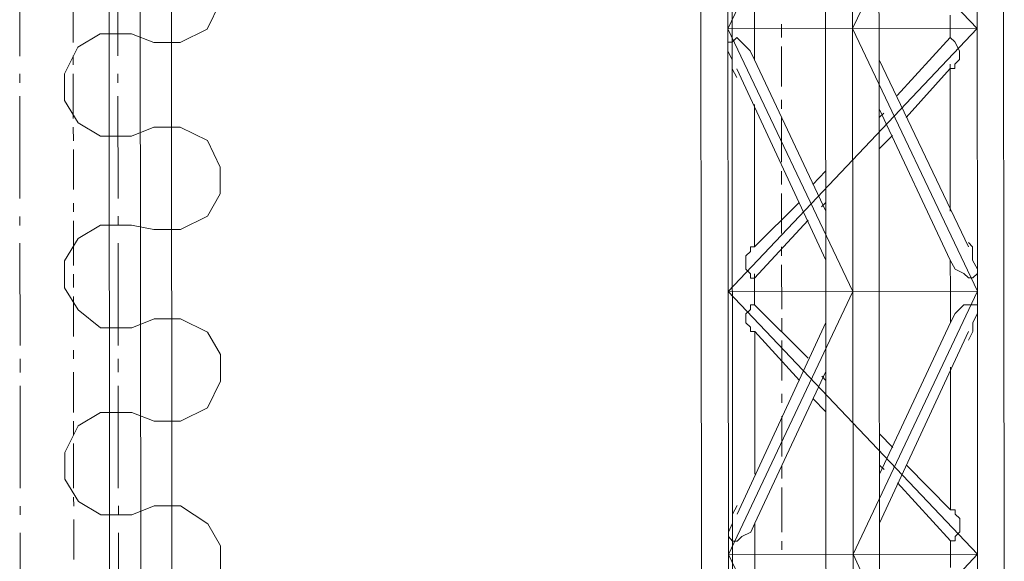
# Model space of a CAD drawing. Header units: inches. Extents: x -5850 to 5646, y 8947 to 13007.
# Tile 77 of 256: x -4409 to -4316, y 10612 to 10663. Entities that reach past the tile are written whole.
import ezdxf

# ---------------------------------------------------------------- set-up
doc = ezdxf.new("R2010")
doc.units = ezdxf.units.IN
doc.header["$MEASUREMENT"] = 0
doc.layers.add('at_Entity', color=7, linetype='Continuous')

msp = doc.modelspace()

# ---------------------------------------------------------------- linework, layer by layer
at = {"layer": 'at_Entity', "color": 1, "lineweight": 20}
for p, q in [((-4400.395, 10400.302), (-4401.375, 11498.12)), ((-4397.444, 10404.949), (-4398.42, 11498.122)), ((-4394.484, 10400.307), (-4395.464, 11498.125)), ((-4391.316, 10662.195), (-4390.092, 10664.734)), ((-4401.465, 10661.762), (-4403.583, 10660.495)), ((-4398.509, 10661.765), (-4401.465, 10661.762)), ((-4398.509, 10661.765), (-4396.39, 10660.925)), ((-4393.88, 10660.927), (-4391.316, 10662.195)), ((-4403.583, 10660.495), (-4404.863, 10657.962)), ((-4396.39, 10660.925), (-4393.88, 10660.927)), ((-4404.863, 10657.962), (-4404.861, 10655.424)), ((-4404.861, 10655.424), (-4403.576, 10653.318)), ((-4403.576, 10653.318), (-4401.456, 10652.048)), ((-4401.456, 10652.048), (-4398.501, 10652.051)), ((-4396.382, 10652.9), (-4398.501, 10652.051)), ((-4393.873, 10652.903), (-4396.382, 10652.9)), ((-4391.307, 10651.633), (-4393.873, 10652.903)), ((-4390.078, 10649.103), (-4391.307, 10651.633)), ((-4390.075, 10646.571), (-4390.078, 10649.103)), ((-4391.3, 10644.457), (-4390.075, 10646.571)), ((-4393.864, 10643.188), (-4391.3, 10644.457)), ((-4401.449, 10643.6), (-4403.567, 10642.332)), ((-4398.493, 10643.603), (-4401.449, 10643.6)), ((-4398.493, 10643.603), (-4396.374, 10643.186)), ((-4396.374, 10643.186), (-4393.864, 10643.188)), ((-4403.567, 10642.332), (-4404.847, 10640.223)), ((-4404.847, 10640.223), (-4404.845, 10637.686)), ((-4404.845, 10637.686), (-4403.561, 10635.574)), ((-4403.561, 10635.574), (-4401.44, 10633.886)), ((-4396.366, 10634.738), (-4398.484, 10633.888)), ((-4393.857, 10634.74), (-4396.366, 10634.738)), ((-4391.291, 10633.471), (-4393.857, 10634.74)), ((-4401.44, 10633.886), (-4398.484, 10633.888)), ((-4390.062, 10631.364), (-4391.291, 10633.471)), ((-4390.06, 10628.827), (-4390.062, 10631.364)), ((-4391.284, 10626.294), (-4390.06, 10628.827)), ((-4398.477, 10625.864), (-4401.433, 10625.861)), ((-4398.477, 10625.864), (-4396.358, 10625.024)), ((-4393.848, 10625.026), (-4391.284, 10626.294)), ((-4401.433, 10625.861), (-4403.551, 10624.594)), ((-4396.358, 10625.024), (-4393.848, 10625.026)), ((-4403.551, 10624.594), (-4404.831, 10622.055)), ((-4404.831, 10622.055), (-4404.829, 10619.524)), ((-4404.829, 10619.524), (-4403.544, 10617.411)), ((-4403.544, 10617.411), (-4401.424, 10616.147)), ((-4396.35, 10616.994), (-4398.469, 10616.15)), ((-4393.841, 10616.996), (-4396.35, 10616.994)), ((-4391.274, 10615.309), (-4393.841, 10616.996)), ((-4401.424, 10616.147), (-4398.469, 10616.15)), ((-4390.046, 10613.202), (-4391.274, 10615.309)), ((-4390.043, 10610.665), (-4390.046, 10613.202))]:
    msp.add_line(p, q, dxfattribs=at)
at = {"layer": 'at_Entity', "color": 7, "lineweight": 20}
for p, q in [((-4341.428, 10560.866), (-4342.113, 11327.941)), ((-4344.497, 10687.158), (-4344.474, 10662.237)), ((-4341.909, 10662.239), (-4341.931, 10687.16)), ((-4318.265, 10662.26), (-4341.931, 10687.16)), ((-4330.109, 10687.171), (-4341.909, 10662.239)), ((-4332.675, 10687.169), (-4332.652, 10662.248)), ((-4330.087, 10662.25), (-4330.109, 10687.171)), ((-4318.287, 10687.181), (-4330.087, 10662.25)), ((-4327.578, 10662.252), (-4327.6, 10687.173)), ((-4318.265, 10662.26), (-4318.287, 10687.181)), ((-4315.756, 10662.263), (-4315.778, 10687.184)), ((-4409.103, 10659.648), (-4409.111, 10669.362)), ((-4399.79, 10659.656), (-4399.799, 10669.37)), ((-4339.4, 10662.242), (-4339.402, 10665.203)), ((-4320.831, 10663.53), (-4320.83, 10662.258)), ((-4344.474, 10662.237), (-4344.452, 10637.316)), ((-4318.265, 10662.26), (-4341.909, 10662.239)), ((-4341.887, 10637.318), (-4341.909, 10662.239)), ((-4341.909, 10662.239), (-4330.065, 10637.329)), ((-4318.265, 10662.26), (-4341.887, 10637.318)), ((-4341.518, 10660.974), (-4341.072, 10661.398)), ((-4341.518, 10660.974), (-4341.072, 10661.398)), ((-4341.072, 10661.398), (-4340.625, 10660.975)), ((-4341.072, 10661.398), (-4340.625, 10660.975)), ((-4339.397, 10659.286), (-4339.4, 10662.242)), ((-4332.652, 10662.248), (-4332.63, 10637.327)), ((-4330.087, 10662.25), (-4318.243, 10637.339)), ((-4330.065, 10637.329), (-4330.087, 10662.25)), ((-4327.555, 10637.331), (-4327.578, 10662.252)), ((-4320.83, 10661.416), (-4325.843, 10655.919)), ((-4325.843, 10655.919), (-4320.83, 10661.416)), ((-4320.83, 10662.258), (-4320.83, 10661.416)), ((-4320.383, 10660.993), (-4320.83, 10661.416)), ((-4320.83, 10661.416), (-4320.383, 10660.993)), ((-4318.243, 10637.339), (-4318.265, 10662.26)), ((-4315.733, 10637.342), (-4315.756, 10662.263)), ((-4341.908, 10660.973), (-4341.518, 10660.974)), ((-4341.908, 10660.973), (-4341.518, 10660.974)), ((-4341.907, 10660.131), (-4341.908, 10660.973)), ((-4341.907, 10660.131), (-4341.908, 10660.973)), ((-4340.625, 10660.975), (-4339.788, 10660.133)), ((-4340.625, 10660.975), (-4339.788, 10660.133)), ((-4319.936, 10660.151), (-4320.383, 10660.993)), ((-4320.383, 10660.993), (-4319.936, 10660.151)), ((-4341.516, 10659.284), (-4341.907, 10660.131)), ((-4341.516, 10659.284), (-4341.907, 10660.131)), ((-4339.788, 10660.133), (-4339.397, 10659.286)), ((-4339.788, 10660.133), (-4339.397, 10659.286)), ((-4319.935, 10659.303), (-4319.936, 10660.151)), ((-4319.936, 10660.151), (-4319.935, 10659.303)), ((-4341.515, 10658.442), (-4341.516, 10659.284)), ((-4341.515, 10658.442), (-4341.516, 10659.284)), ((-4339.397, 10659.286), (-4332.637, 10644.933)), ((-4332.637, 10644.933), (-4339.397, 10659.286)), ((-4319.083, 10641.566), (-4327.575, 10659.297)), ((-4320.827, 10658.461), (-4320.827, 10658.879)), ((-4320.381, 10658.879), (-4319.935, 10659.303)), ((-4319.935, 10659.303), (-4320.381, 10658.879)), ((-4320.381, 10658.461), (-4320.381, 10658.879)), ((-4320.381, 10658.879), (-4320.381, 10658.461)), ((-4409.1, 10657.11), (-4409.101, 10657.958)), ((-4399.788, 10657.119), (-4399.789, 10657.966)), ((-4341.069, 10657.595), (-4341.515, 10658.442)), ((-4341.069, 10657.595), (-4341.515, 10658.442)), ((-4332.633, 10640.288), (-4341.069, 10658.443)), ((-4320.827, 10658.461), (-4325.005, 10653.806)), ((-4320.827, 10658.461), (-4320.815, 10644.943)), ((-4320.827, 10658.461), (-4320.381, 10658.461)), ((-4320.381, 10658.461), (-4320.827, 10658.461)), ((-4409.091, 10646.13), (-4409.099, 10655.845)), ((-4399.778, 10646.139), (-4399.787, 10655.853)), ((-4339.381, 10641.547), (-4339.393, 10655.065)), ((-4320.811, 10640.298), (-4327.571, 10654.651)), ((-4327.571, 10654.651), (-4320.811, 10640.298)), ((-4327.124, 10654.228), (-4327.57, 10653.804)), ((-4326.286, 10652.115), (-4327.568, 10650.848)), ((-4333.866, 10647.463), (-4332.64, 10648.73)), ((-4339.381, 10641.547), (-4335.147, 10645.773)), ((-4332.638, 10645.775), (-4333.028, 10645.356)), ((-4409.088, 10643.593), (-4409.089, 10644.441)), ((-4399.776, 10643.601), (-4399.777, 10644.449)), ((-4339.379, 10638.586), (-4334.309, 10644.084)), ((-4409.078, 10632.189), (-4409.087, 10641.903)), ((-4399.766, 10632.198), (-4399.774, 10641.912)), ((-4339.381, 10641.547), (-4339.382, 10641.966)), ((-4319.083, 10641.984), (-4318.693, 10641.566)), ((-4319.083, 10641.984), (-4318.693, 10641.566)), ((-4339.771, 10641.123), (-4340.217, 10640.699)), ((-4340.217, 10640.699), (-4339.771, 10641.123)), ((-4339.381, 10641.547), (-4339.772, 10641.547)), ((-4339.772, 10641.547), (-4339.771, 10641.123)), ((-4339.771, 10641.123), (-4339.772, 10641.547)), ((-4339.772, 10641.547), (-4339.381, 10641.547)), ((-4318.693, 10641.566), (-4318.692, 10640.3)), ((-4318.693, 10641.566), (-4318.692, 10640.3)), ((-4340.217, 10640.699), (-4340.216, 10639.433)), ((-4340.216, 10639.433), (-4340.217, 10640.699)), ((-4320.811, 10640.298), (-4320.808, 10637.337)), ((-4320.364, 10639.451), (-4320.811, 10640.298)), ((-4320.364, 10639.451), (-4320.811, 10640.298)), ((-4318.692, 10640.3), (-4318.245, 10639.453)), ((-4318.692, 10640.3), (-4318.245, 10639.453)), ((-4340.216, 10639.433), (-4339.769, 10639.01)), ((-4339.769, 10639.01), (-4340.216, 10639.433)), ((-4339.769, 10639.01), (-4339.769, 10638.586)), ((-4339.769, 10638.586), (-4339.769, 10639.01)), ((-4339.379, 10638.586), (-4339.379, 10639.01)), ((-4319.527, 10639.028), (-4320.364, 10639.451)), ((-4319.527, 10639.028), (-4320.364, 10639.451)), ((-4319.08, 10638.605), (-4319.527, 10639.028)), ((-4319.08, 10638.605), (-4319.527, 10639.028)), ((-4318.244, 10639.029), (-4318.69, 10638.605)), ((-4318.244, 10639.029), (-4318.69, 10638.605)), ((-4318.245, 10639.453), (-4318.244, 10639.029)), ((-4318.245, 10639.453), (-4318.244, 10639.029)), ((-4339.769, 10638.586), (-4339.379, 10638.586)), ((-4339.379, 10638.586), (-4339.769, 10638.586)), ((-4339.377, 10637.321), (-4339.379, 10638.586)), ((-4318.69, 10638.605), (-4319.08, 10638.605)), ((-4318.69, 10638.605), (-4319.08, 10638.605)), ((-4344.452, 10637.316), (-4344.43, 10612.395)), ((-4318.243, 10637.339), (-4341.887, 10637.318)), ((-4341.865, 10612.397), (-4341.887, 10637.318)), ((-4341.887, 10637.318), (-4318.221, 10612.418)), ((-4330.065, 10637.329), (-4341.865, 10612.397)), ((-4339.376, 10636.055), (-4339.377, 10637.321)), ((-4332.63, 10637.327), (-4332.608, 10612.406)), ((-4330.043, 10612.408), (-4330.065, 10637.329)), ((-4318.243, 10637.339), (-4330.043, 10612.408)), ((-4327.533, 10612.41), (-4327.555, 10637.331)), ((-4320.808, 10637.337), (-4320.805, 10634.382)), ((-4318.221, 10612.418), (-4318.243, 10637.339)), ((-4315.711, 10612.421), (-4315.733, 10637.342)), ((-4340.212, 10635.212), (-4339.766, 10635.631)), ((-4340.211, 10634.364), (-4340.212, 10635.212)), ((-4339.767, 10636.054), (-4339.376, 10636.055)), ((-4339.766, 10635.631), (-4339.767, 10636.054)), ((-4339.376, 10636.055), (-4334.297, 10630.99)), ((-4320.36, 10635.23), (-4320.805, 10634.382)), ((-4319.524, 10636.072), (-4320.36, 10635.23)), ((-4318.242, 10636.074), (-4319.524, 10636.072)), ((-4318.686, 10634.384), (-4318.241, 10635.232)), ((-4318.241, 10635.232), (-4318.242, 10636.074)), ((-4332.627, 10634.371), (-4341.032, 10616.201)), ((-4339.765, 10633.941), (-4340.211, 10634.364)), ((-4327.54, 10620.016), (-4320.805, 10634.382)), ((-4318.686, 10633.536), (-4318.686, 10634.384)), ((-4339.764, 10633.517), (-4339.765, 10633.941)), ((-4339.374, 10633.517), (-4339.764, 10633.517)), ((-4339.362, 10620.006), (-4339.374, 10633.517)), ((-4339.374, 10633.517), (-4335.132, 10628.876)), ((-4327.536, 10615.366), (-4319.076, 10633.536)), ((-4319.075, 10632.694), (-4318.686, 10633.536)), ((-4409.076, 10629.658), (-4409.077, 10630.924)), ((-4399.763, 10629.666), (-4399.764, 10630.932)), ((-4332.623, 10629.726), (-4339.358, 10615.355)), ((-4320.802, 10630.16), (-4320.79, 10616.637)), ((-4333.013, 10629.302), (-4332.622, 10628.878)), ((-4409.066, 10618.672), (-4409.075, 10628.386)), ((-4399.753, 10618.68), (-4399.762, 10628.395)), ((-4333.848, 10627.188), (-4332.62, 10625.923)), ((-4327.543, 10623.814), (-4326.26, 10622.549)), ((-4327.541, 10620.858), (-4327.094, 10620.435)), ((-4324.976, 10620.861), (-4320.79, 10616.637)), ((-4325.811, 10619.17), (-4320.787, 10613.682)), ((-4409.064, 10616.14), (-4409.065, 10616.982)), ((-4399.751, 10616.149), (-4399.752, 10616.991)), ((-4341.032, 10617.043), (-4341.478, 10616.201)), ((-4320.79, 10616.637), (-4320.343, 10616.638)), ((-4320.343, 10616.638), (-4320.343, 10616.22)), ((-4341.478, 10616.201), (-4341.477, 10615.353)), ((-4320.343, 10616.22), (-4319.897, 10615.796)), ((-4319.897, 10615.796), (-4319.895, 10614.53)), ((-4341.477, 10615.353), (-4341.867, 10614.511)), ((-4339.747, 10614.513), (-4339.358, 10615.355)), ((-4339.355, 10612.4), (-4339.358, 10615.355)), ((-4409.054, 10604.737), (-4409.062, 10614.451)), ((-4399.741, 10604.745), (-4399.75, 10614.459)), ((-4341.867, 10614.511), (-4341.866, 10614.087)), ((-4341.866, 10614.087), (-4341.475, 10613.664)), ((-4341.029, 10613.664), (-4340.584, 10614.088)), ((-4340.584, 10614.088), (-4339.747, 10614.513)), ((-4319.895, 10614.53), (-4320.341, 10614.106)), ((-4320.341, 10614.106), (-4320.341, 10613.682)), ((-4341.475, 10613.664), (-4341.029, 10613.664)), ((-4320.787, 10613.682), (-4320.786, 10612.416)), ((-4320.341, 10613.682), (-4320.787, 10613.682)), ((-4344.43, 10612.395), (-4344.408, 10587.474)), ((-4341.865, 10612.397), (-4318.221, 10612.418)), ((-4341.842, 10587.476), (-4341.865, 10612.397)), ((-4341.865, 10612.397), (-4330.02, 10587.487)), ((-4318.221, 10612.418), (-4341.842, 10587.476)), ((-4339.353, 10609.444), (-4339.355, 10612.4)), ((-4332.608, 10612.406), (-4332.586, 10587.485)), ((-4330.02, 10587.487), (-4330.043, 10612.408)), ((-4330.043, 10612.408), (-4318.198, 10587.497)), ((-4327.511, 10587.489), (-4327.533, 10612.41)), ((-4320.786, 10612.416), (-4320.785, 10611.15)), ((-4318.198, 10587.497), (-4318.221, 10612.418)), ((-4315.689, 10587.5), (-4315.711, 10612.421))]:
    msp.add_line(p, q, dxfattribs=at)
at = {"layer": 'at_Entity', "color": 3, "lineweight": 20}
for p, q in [((-4404.033, 10664.721), (-4404.029, 10660.918)), ((-4336.835, 10662.668), (-4336.834, 10661.402)), ((-4336.833, 10660.554), (-4336.83, 10656.751)), ((-4404.028, 10659.652), (-4404.027, 10658.805)), ((-4404.027, 10657.963), (-4404.023, 10653.736)), ((-4336.829, 10655.485), (-4336.828, 10654.643)), ((-4336.827, 10653.796), (-4336.823, 10649.574)), ((-4404.022, 10652.894), (-4404.021, 10651.622)), ((-4404.02, 10650.78), (-4404.017, 10646.977)), ((-4336.823, 10648.727), (-4336.821, 10647.461)), ((-4336.821, 10646.619), (-4336.817, 10642.816)), ((-4404.016, 10645.711), (-4404.015, 10644.869)), ((-4404.014, 10644.021), (-4404.01, 10639.8)), ((-4336.816, 10641.55), (-4336.815, 10640.702)), ((-4404.01, 10638.953), (-4404.009, 10637.687)), ((-4336.815, 10639.86), (-4336.811, 10635.633)), ((-4404.008, 10636.839), (-4404.004, 10633.042)), ((-4336.81, 10634.791), (-4336.809, 10633.52)), ((-4336.808, 10632.678), (-4336.805, 10628.875)), ((-4404.003, 10631.77), (-4404.003, 10630.928)), ((-4404.001, 10629.662), (-4403.998, 10625.859)), ((-4336.804, 10627.609), (-4336.803, 10626.761)), ((-4403.997, 10625.017), (-4403.996, 10623.746)), ((-4336.802, 10625.495), (-4336.798, 10621.692)), ((-4403.995, 10622.904), (-4403.992, 10618.677)), ((-4336.798, 10620.85), (-4336.797, 10619.584)), ((-4336.796, 10618.737), (-4336.792, 10614.515)), ((-4403.991, 10617.835), (-4403.99, 10616.987)), ((-4403.989, 10615.721), (-4403.986, 10611.918)), ((-4336.791, 10613.668), (-4336.79, 10612.826))]:
    msp.add_line(p, q, dxfattribs=at)

doc.saveas('drawing.dxf')
